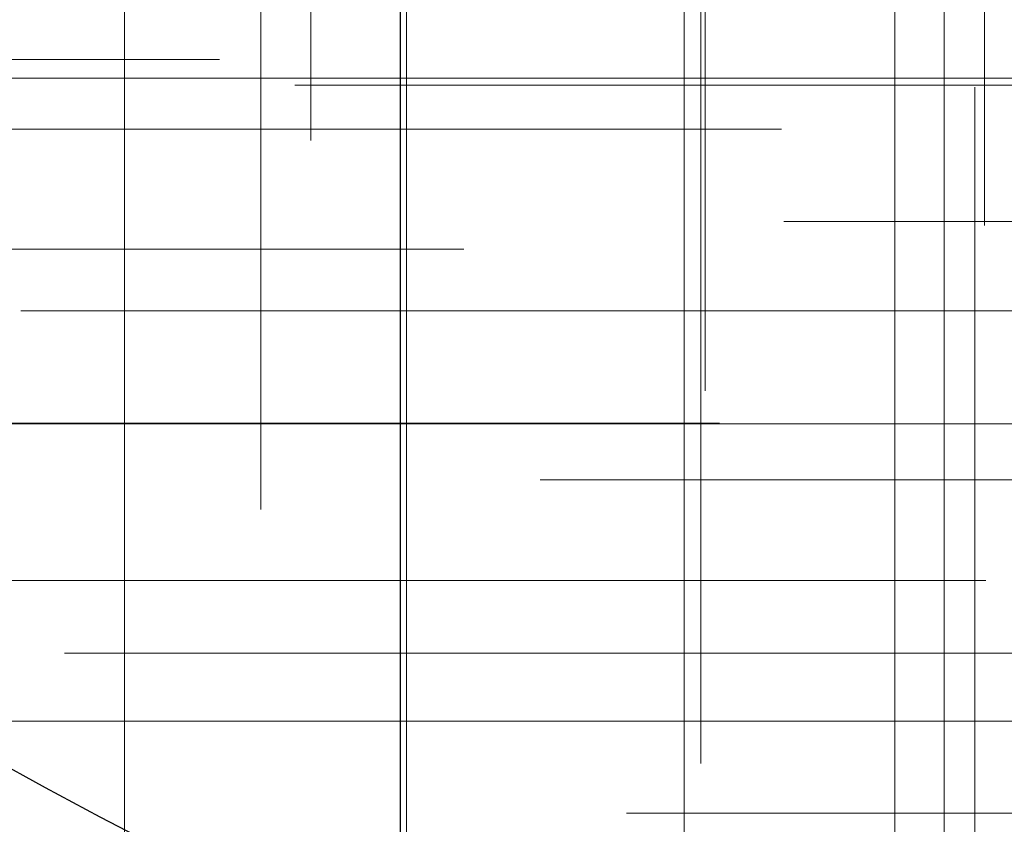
# Model space of a CAD drawing. Header units: millimetres. Extents: x -50 to 901, y -50 to 714.
# Tile 17 of 186: x -16.03 to -9.66, y -29.5 to -24.3. Entities that reach past the tile are written whole.
import ezdxf

# ---------------------------------------------------------------- set-up
doc = ezdxf.new("R2010")
doc.units = ezdxf.units.MM

# ---------------------------------------------------------------- blocks, each defined once
blk = doc.blocks.new('SW_CENTERMARKSYMBOL_242')
at = {"color": 0, "linetype": 'Continuous', "lineweight": 18}
for p, q in [((0, 0), (5, 0)), ((5, 0), (5.6932, 0))]:
    blk.add_line(p, q, dxfattribs=at)
blk = doc.blocks.new('SW_CENTERMARKSYMBOL_267')
at = {"color": 0, "linetype": 'Continuous', "lineweight": 18}
for p, q in [((-5, 0), (-5.6585, 0)), ((0, 0), (-5, 0))]:
    blk.add_line(p, q, dxfattribs=at)
blk = doc.blocks.new('SW_CENTERMARKSYMBOL_268')
at = {"color": 0, "linetype": 'Continuous', "lineweight": 18}
for p, q in [((-5, 0), (-5.6585, 0)), ((0, 0), (-5, 0))]:
    blk.add_line(p, q, dxfattribs=at)
blk = doc.blocks.new('SW_CENTERMARKSYMBOL_272')
at = {"color": 0, "linetype": 'Continuous', "lineweight": 18}
for p, q in [((-5, 0), (-5.6932, 0)), ((0, 0), (-5, 0))]:
    blk.add_line(p, q, dxfattribs=at)
blk = doc.blocks.new('SW_CENTERMARKSYMBOL_282')
at = {"color": 0, "linetype": 'Continuous', "lineweight": 18}
for q in [(0, 5), (-5, 0), (0, -5), (5, 0)]:
    blk.add_line((0, 0), q, dxfattribs=at)
blk = doc.blocks.new('SW_CENTERMARKSYMBOL_283')
at = {"color": 0, "linetype": 'Continuous', "lineweight": 18}
for q in [(0, 5), (-5, 0), (0, -5), (5, 0)]:
    blk.add_line((0, 0), q, dxfattribs=at)
blk = doc.blocks.new('SW_CENTERMARKSYMBOL_284')
at = {"color": 0, "linetype": 'Continuous', "lineweight": 18}
for p, q in [((0, 0), (0, -5)), ((0, -5), (0, -5.6585))]:
    blk.add_line(p, q, dxfattribs=at)
blk = doc.blocks.new('SW_CENTERMARKSYMBOL_287')
at = {"color": 0, "linetype": 'Continuous', "lineweight": 18}
for p, q in [((0, 0), (0, -5)), ((0, -5), (0, -5.6063))]:
    blk.add_line(p, q, dxfattribs=at)
blk = doc.blocks.new('SW_CENTERMARKSYMBOL_288')
at = {"color": 0, "linetype": 'Continuous', "lineweight": 18}
for p, q in [((0, 0), (0, -5)), ((0, -5), (0, -5.6585))]:
    blk.add_line(p, q, dxfattribs=at)
blk = doc.blocks.new('SW_CENTERMARKSYMBOL_289')
at = {"color": 0, "linetype": 'Continuous', "lineweight": 18}
for p, q in [((0, 0), (0, -5)), ((0, -5), (0, -5.6063))]:
    blk.add_line(p, q, dxfattribs=at)
blk = doc.blocks.new('SW_CENTERMARKSYMBOL_290')
at = {"color": 0, "linetype": 'Continuous', "lineweight": 18}
for p, q in [((0, 0), (0, -5)), ((0, -5), (0, -5.5209))]:
    blk.add_line(p, q, dxfattribs=at)
blk = doc.blocks.new('SW_CENTERMARKSYMBOL_293')
at = {"color": 0, "linetype": 'Continuous', "lineweight": 18}
for p, q in [((0, 0), (0, 5)), ((-5, 0), (-5.6932, 0)), ((0, 0), (-5, 0)), ((0, 0), (0, -5)), ((0, 0), (5, 0))]:
    blk.add_line(p, q, dxfattribs=at)
blk = doc.blocks.new('SW_CENTERMARKSYMBOL_294')
at = {"color": 0, "linetype": 'Continuous', "lineweight": 18}
for p, q in [((0, 0), (0, 5)), ((-5, 0), (-5.6585, 0)), ((0, 0), (-5, 0)), ((0, 0), (0, -5)), ((0, 0), (5, 0))]:
    blk.add_line(p, q, dxfattribs=at)
blk = doc.blocks.new('SW_CENTERMARKSYMBOL_295')
at = {"color": 0, "linetype": 'Continuous', "lineweight": 18}
for p, q in [((-5, 0), (-5.6585, 0)), ((0, 0), (-5, 0))]:
    blk.add_line(p, q, dxfattribs=at)
blk = doc.blocks.new('SW_CENTERMARKSYMBOL_329')
at = {"color": 0, "linetype": 'Continuous', "lineweight": 18}
for p, q in [((0, 5), (0, 5.5747)), ((0, 0), (0, 5))]:
    blk.add_line(p, q, dxfattribs=at)
blk = doc.blocks.new('SW_CENTERMARKSYMBOL_330')
at = {"color": 0, "linetype": 'Continuous', "lineweight": 18}
for p, q in [((0, 5), (0, 5.5747)), ((0, 0), (0, 5))]:
    blk.add_line(p, q, dxfattribs=at)
blk = doc.blocks.new('SW_CENTERMARKSYMBOL_331')
at = {"color": 0, "linetype": 'Continuous', "lineweight": 18}
for q in [(0, 5), (-5, 0), (0, -5), (5, 0)]:
    blk.add_line((0, 0), q, dxfattribs=at)
blk = doc.blocks.new('SW_CENTERMARKSYMBOL_332')
at = {"color": 0, "linetype": 'Continuous', "lineweight": 18}
for p, q in [((0, 0), (0, 5)), ((0, 0), (-5, 0)), ((0, 0), (0, -5)), ((0, 0), (5, 0)), ((5, 0), (5.5747, 0))]:
    blk.add_line(p, q, dxfattribs=at)
blk = doc.blocks.new('SW_CENTERMARKSYMBOL_333')
at = {"color": 0, "linetype": 'Continuous', "lineweight": 18}
for p, q in [((0, 0), (5, 0)), ((5, 0), (5.5747, 0))]:
    blk.add_line(p, q, dxfattribs=at)
blk = doc.blocks.new('SW_CENTERMARKSYMBOL_334')
at = {"color": 0, "linetype": 'Continuous', "lineweight": 18}
for p, q in [((0, 0), (5, 0)), ((5, 0), (5.5747, 0))]:
    blk.add_line(p, q, dxfattribs=at)
blk = doc.blocks.new('SW_CENTERMARKSYMBOL_335')
at = {"color": 0, "linetype": 'Continuous', "lineweight": 18}
for p, q in [((0, 0), (5, 0)), ((5, 0), (5.5747, 0))]:
    blk.add_line(p, q, dxfattribs=at)
blk = doc.blocks.new('SW_CENTERMARKSYMBOL_805')
at = {"color": 0, "linetype": 'Continuous', "lineweight": 18}
for p, q in [((0, 0), (5, 0)), ((5, 0), (5.6932, 0))]:
    blk.add_line(p, q, dxfattribs=at)
blk = doc.blocks.new('SW_CENTERMARKSYMBOL_830')
at = {"color": 0, "linetype": 'Continuous', "lineweight": 18}
for p, q in [((-5, 0), (-5.6585, 0)), ((0, 0), (-5, 0))]:
    blk.add_line(p, q, dxfattribs=at)
blk = doc.blocks.new('SW_CENTERMARKSYMBOL_831')
at = {"color": 0, "linetype": 'Continuous', "lineweight": 18}
for p, q in [((-5, 0), (-5.6585, 0)), ((0, 0), (-5, 0))]:
    blk.add_line(p, q, dxfattribs=at)
blk = doc.blocks.new('SW_CENTERMARKSYMBOL_835')
at = {"color": 0, "linetype": 'Continuous', "lineweight": 18}
for p, q in [((-5, 0), (-5.6932, 0)), ((0, 0), (-5, 0))]:
    blk.add_line(p, q, dxfattribs=at)
blk = doc.blocks.new('SW_CENTERMARKSYMBOL_845')
at = {"color": 0, "linetype": 'Continuous', "lineweight": 18}
for q in [(0, 5), (-5, 0), (0, -5), (5, 0)]:
    blk.add_line((0, 0), q, dxfattribs=at)
blk = doc.blocks.new('SW_CENTERMARKSYMBOL_846')
at = {"color": 0, "linetype": 'Continuous', "lineweight": 18}
for q in [(0, 5), (-5, 0), (0, -5), (5, 0)]:
    blk.add_line((0, 0), q, dxfattribs=at)
blk = doc.blocks.new('SW_CENTERMARKSYMBOL_847')
at = {"color": 0, "linetype": 'Continuous', "lineweight": 18}
for p, q in [((0, 0), (0, -5)), ((0, -5), (0, -5.6585))]:
    blk.add_line(p, q, dxfattribs=at)
blk = doc.blocks.new('SW_CENTERMARKSYMBOL_850')
at = {"color": 0, "linetype": 'Continuous', "lineweight": 18}
for p, q in [((0, 0), (0, -5)), ((0, -5), (0, -5.6063))]:
    blk.add_line(p, q, dxfattribs=at)
blk = doc.blocks.new('SW_CENTERMARKSYMBOL_851')
at = {"color": 0, "linetype": 'Continuous', "lineweight": 18}
for p, q in [((0, 0), (0, -5)), ((0, -5), (0, -5.6585))]:
    blk.add_line(p, q, dxfattribs=at)
blk = doc.blocks.new('SW_CENTERMARKSYMBOL_852')
at = {"color": 0, "linetype": 'Continuous', "lineweight": 18}
for p, q in [((0, 0), (0, -5)), ((0, -5), (0, -5.6063))]:
    blk.add_line(p, q, dxfattribs=at)
blk = doc.blocks.new('SW_CENTERMARKSYMBOL_853')
at = {"color": 0, "linetype": 'Continuous', "lineweight": 18}
for p, q in [((0, 0), (0, -5)), ((0, -5), (0, -5.5209))]:
    blk.add_line(p, q, dxfattribs=at)
blk = doc.blocks.new('SW_CENTERMARKSYMBOL_856')
at = {"color": 0, "linetype": 'Continuous', "lineweight": 18}
for p, q in [((0, 0), (0, 5)), ((-5, 0), (-5.6932, 0)), ((0, 0), (-5, 0)), ((0, 0), (0, -5)), ((0, 0), (5, 0))]:
    blk.add_line(p, q, dxfattribs=at)
blk = doc.blocks.new('SW_CENTERMARKSYMBOL_857')
at = {"color": 0, "linetype": 'Continuous', "lineweight": 18}
for p, q in [((0, 0), (0, 5)), ((-5, 0), (-5.6585, 0)), ((0, 0), (-5, 0)), ((0, 0), (0, -5)), ((0, 0), (5, 0))]:
    blk.add_line(p, q, dxfattribs=at)
blk = doc.blocks.new('SW_CENTERMARKSYMBOL_858')
at = {"color": 0, "linetype": 'Continuous', "lineweight": 18}
for p, q in [((-5, 0), (-5.6585, 0)), ((0, 0), (-5, 0))]:
    blk.add_line(p, q, dxfattribs=at)
blk = doc.blocks.new('SW_CENTERMARKSYMBOL_892')
at = {"color": 0, "linetype": 'Continuous', "lineweight": 18}
for p, q in [((0, 5), (0, 5.5747)), ((0, 0), (0, 5))]:
    blk.add_line(p, q, dxfattribs=at)
blk = doc.blocks.new('SW_CENTERMARKSYMBOL_893')
at = {"color": 0, "linetype": 'Continuous', "lineweight": 18}
for p, q in [((0, 5), (0, 5.5747)), ((0, 0), (0, 5))]:
    blk.add_line(p, q, dxfattribs=at)
blk = doc.blocks.new('SW_CENTERMARKSYMBOL_894')
at = {"color": 0, "linetype": 'Continuous', "lineweight": 18}
for q in [(0, 5), (-5, 0), (0, -5), (5, 0)]:
    blk.add_line((0, 0), q, dxfattribs=at)
blk = doc.blocks.new('SW_CENTERMARKSYMBOL_895')
at = {"color": 0, "linetype": 'Continuous', "lineweight": 18}
for p, q in [((0, 0), (0, 5)), ((0, 0), (-5, 0)), ((0, 0), (0, -5)), ((0, 0), (5, 0)), ((5, 0), (5.5747, 0))]:
    blk.add_line(p, q, dxfattribs=at)
blk = doc.blocks.new('SW_CENTERMARKSYMBOL_896')
at = {"color": 0, "linetype": 'Continuous', "lineweight": 18}
for p, q in [((0, 0), (5, 0)), ((5, 0), (5.5747, 0))]:
    blk.add_line(p, q, dxfattribs=at)
blk = doc.blocks.new('SW_CENTERMARKSYMBOL_897')
at = {"color": 0, "linetype": 'Continuous', "lineweight": 18}
for p, q in [((0, 0), (5, 0)), ((5, 0), (5.5747, 0))]:
    blk.add_line(p, q, dxfattribs=at)
blk = doc.blocks.new('SW_CENTERMARKSYMBOL_898')
at = {"color": 0, "linetype": 'Continuous', "lineweight": 18}
for p, q in [((0, 0), (5, 0)), ((5, 0), (5.5747, 0))]:
    blk.add_line(p, q, dxfattribs=at)
blk = doc.blocks.new('SW_CENTERMARKSYMBOL_1368')
at = {"color": 0, "linetype": 'Continuous', "lineweight": 18}
for p, q in [((0, 0), (5, 0)), ((5, 0), (5.6932, 0))]:
    blk.add_line(p, q, dxfattribs=at)
blk = doc.blocks.new('SW_CENTERMARKSYMBOL_1393')
at = {"color": 0, "linetype": 'Continuous', "lineweight": 18}
for p, q in [((-5, 0), (-5.6585, 0)), ((0, 0), (-5, 0))]:
    blk.add_line(p, q, dxfattribs=at)
blk = doc.blocks.new('SW_CENTERMARKSYMBOL_1394')
at = {"color": 0, "linetype": 'Continuous', "lineweight": 18}
for p, q in [((-5, 0), (-5.6585, 0)), ((0, 0), (-5, 0))]:
    blk.add_line(p, q, dxfattribs=at)
blk = doc.blocks.new('SW_CENTERMARKSYMBOL_1398')
at = {"color": 0, "linetype": 'Continuous', "lineweight": 18}
for p, q in [((-5, 0), (-5.6932, 0)), ((0, 0), (-5, 0))]:
    blk.add_line(p, q, dxfattribs=at)
blk = doc.blocks.new('SW_CENTERMARKSYMBOL_1408')
at = {"color": 0, "linetype": 'Continuous', "lineweight": 18}
for q in [(0, 5), (-5, 0), (0, -5), (5, 0)]:
    blk.add_line((0, 0), q, dxfattribs=at)
blk = doc.blocks.new('SW_CENTERMARKSYMBOL_1409')
at = {"color": 0, "linetype": 'Continuous', "lineweight": 18}
for q in [(0, 5), (-5, 0), (0, -5), (5, 0)]:
    blk.add_line((0, 0), q, dxfattribs=at)
blk = doc.blocks.new('SW_CENTERMARKSYMBOL_1410')
at = {"color": 0, "linetype": 'Continuous', "lineweight": 18}
for p, q in [((0, 0), (0, -5)), ((0, -5), (0, -5.6585))]:
    blk.add_line(p, q, dxfattribs=at)
blk = doc.blocks.new('SW_CENTERMARKSYMBOL_1413')
at = {"color": 0, "linetype": 'Continuous', "lineweight": 18}
for p, q in [((0, 0), (0, -5)), ((0, -5), (0, -5.6063))]:
    blk.add_line(p, q, dxfattribs=at)
blk = doc.blocks.new('SW_CENTERMARKSYMBOL_1414')
at = {"color": 0, "linetype": 'Continuous', "lineweight": 18}
for p, q in [((0, 0), (0, -5)), ((0, -5), (0, -5.6585))]:
    blk.add_line(p, q, dxfattribs=at)
blk = doc.blocks.new('SW_CENTERMARKSYMBOL_1415')
at = {"color": 0, "linetype": 'Continuous', "lineweight": 18}
for p, q in [((0, 0), (0, -5)), ((0, -5), (0, -5.6063))]:
    blk.add_line(p, q, dxfattribs=at)
blk = doc.blocks.new('SW_CENTERMARKSYMBOL_1416')
at = {"color": 0, "linetype": 'Continuous', "lineweight": 18}
for p, q in [((0, 0), (0, -5)), ((0, -5), (0, -5.5209))]:
    blk.add_line(p, q, dxfattribs=at)
blk = doc.blocks.new('SW_CENTERMARKSYMBOL_1419')
at = {"color": 0, "linetype": 'Continuous', "lineweight": 18}
for p, q in [((0, 0), (0, 5)), ((-5, 0), (-5.6932, 0)), ((0, 0), (-5, 0)), ((0, 0), (0, -5)), ((0, 0), (5, 0))]:
    blk.add_line(p, q, dxfattribs=at)
blk = doc.blocks.new('SW_CENTERMARKSYMBOL_1420')
at = {"color": 0, "linetype": 'Continuous', "lineweight": 18}
for p, q in [((0, 0), (0, 5)), ((-5, 0), (-5.6585, 0)), ((0, 0), (-5, 0)), ((0, 0), (0, -5)), ((0, 0), (5, 0))]:
    blk.add_line(p, q, dxfattribs=at)
blk = doc.blocks.new('SW_CENTERMARKSYMBOL_1421')
at = {"color": 0, "linetype": 'Continuous', "lineweight": 18}
for p, q in [((-5, 0), (-5.6585, 0)), ((0, 0), (-5, 0))]:
    blk.add_line(p, q, dxfattribs=at)
blk = doc.blocks.new('SW_CENTERMARKSYMBOL_1455')
at = {"color": 0, "linetype": 'Continuous', "lineweight": 18}
for p, q in [((0, 5), (0, 5.5747)), ((0, 0), (0, 5))]:
    blk.add_line(p, q, dxfattribs=at)
blk = doc.blocks.new('SW_CENTERMARKSYMBOL_1456')
at = {"color": 0, "linetype": 'Continuous', "lineweight": 18}
for p, q in [((0, 5), (0, 5.5747)), ((0, 0), (0, 5))]:
    blk.add_line(p, q, dxfattribs=at)
blk = doc.blocks.new('SW_CENTERMARKSYMBOL_1457')
at = {"color": 0, "linetype": 'Continuous', "lineweight": 18}
for q in [(0, 5), (-5, 0), (0, -5), (5, 0)]:
    blk.add_line((0, 0), q, dxfattribs=at)
blk = doc.blocks.new('SW_CENTERMARKSYMBOL_1458')
at = {"color": 0, "linetype": 'Continuous', "lineweight": 18}
for p, q in [((0, 0), (0, 5)), ((0, 0), (-5, 0)), ((0, 0), (0, -5)), ((0, 0), (5, 0)), ((5, 0), (5.5747, 0))]:
    blk.add_line(p, q, dxfattribs=at)
blk = doc.blocks.new('SW_CENTERMARKSYMBOL_1459')
at = {"color": 0, "linetype": 'Continuous', "lineweight": 18}
for p, q in [((0, 0), (5, 0)), ((5, 0), (5.5747, 0))]:
    blk.add_line(p, q, dxfattribs=at)
blk = doc.blocks.new('SW_CENTERMARKSYMBOL_1460')
at = {"color": 0, "linetype": 'Continuous', "lineweight": 18}
for p, q in [((0, 0), (5, 0)), ((5, 0), (5.5747, 0))]:
    blk.add_line(p, q, dxfattribs=at)
blk = doc.blocks.new('SW_CENTERMARKSYMBOL_1461')
at = {"color": 0, "linetype": 'Continuous', "lineweight": 18}
for p, q in [((0, 0), (5, 0)), ((5, 0), (5.5747, 0))]:
    blk.add_line(p, q, dxfattribs=at)
blk = doc.blocks.new('SW_CENTERMARKSYMBOL_1931')
at = {"color": 0, "linetype": 'Continuous', "lineweight": 18}
for p, q in [((0, 0), (5, 0)), ((5, 0), (5.6932, 0))]:
    blk.add_line(p, q, dxfattribs=at)
blk = doc.blocks.new('SW_CENTERMARKSYMBOL_1956')
at = {"color": 0, "linetype": 'Continuous', "lineweight": 18}
for p, q in [((-5, 0), (-5.6585, 0)), ((0, 0), (-5, 0))]:
    blk.add_line(p, q, dxfattribs=at)
blk = doc.blocks.new('SW_CENTERMARKSYMBOL_1957')
at = {"color": 0, "linetype": 'Continuous', "lineweight": 18}
for p, q in [((-5, 0), (-5.6585, 0)), ((0, 0), (-5, 0))]:
    blk.add_line(p, q, dxfattribs=at)
blk = doc.blocks.new('SW_CENTERMARKSYMBOL_1961')
at = {"color": 0, "linetype": 'Continuous', "lineweight": 18}
for p, q in [((-5, 0), (-5.6932, 0)), ((0, 0), (-5, 0))]:
    blk.add_line(p, q, dxfattribs=at)
blk = doc.blocks.new('SW_CENTERMARKSYMBOL_1971')
at = {"color": 0, "linetype": 'Continuous', "lineweight": 18}
for q in [(0, 5), (-5, 0), (0, -5), (5, 0)]:
    blk.add_line((0, 0), q, dxfattribs=at)
blk = doc.blocks.new('SW_CENTERMARKSYMBOL_1972')
at = {"color": 0, "linetype": 'Continuous', "lineweight": 18}
for q in [(0, 5), (-5, 0), (0, -5), (5, 0)]:
    blk.add_line((0, 0), q, dxfattribs=at)
blk = doc.blocks.new('SW_CENTERMARKSYMBOL_1973')
at = {"color": 0, "linetype": 'Continuous', "lineweight": 18}
for p, q in [((0, 0), (0, -5)), ((0, -5), (0, -5.6585))]:
    blk.add_line(p, q, dxfattribs=at)
blk = doc.blocks.new('SW_CENTERMARKSYMBOL_1976')
at = {"color": 0, "linetype": 'Continuous', "lineweight": 18}
for p, q in [((0, 0), (0, -5)), ((0, -5), (0, -5.6063))]:
    blk.add_line(p, q, dxfattribs=at)
blk = doc.blocks.new('SW_CENTERMARKSYMBOL_1977')
at = {"color": 0, "linetype": 'Continuous', "lineweight": 18}
for p, q in [((0, 0), (0, -5)), ((0, -5), (0, -5.6585))]:
    blk.add_line(p, q, dxfattribs=at)
blk = doc.blocks.new('SW_CENTERMARKSYMBOL_1978')
at = {"color": 0, "linetype": 'Continuous', "lineweight": 18}
for p, q in [((0, 0), (0, -5)), ((0, -5), (0, -5.6063))]:
    blk.add_line(p, q, dxfattribs=at)
blk = doc.blocks.new('SW_CENTERMARKSYMBOL_1979')
at = {"color": 0, "linetype": 'Continuous', "lineweight": 18}
for p, q in [((0, 0), (0, -5)), ((0, -5), (0, -5.5209))]:
    blk.add_line(p, q, dxfattribs=at)
blk = doc.blocks.new('SW_CENTERMARKSYMBOL_1982')
at = {"color": 0, "linetype": 'Continuous', "lineweight": 18}
for p, q in [((0, 0), (0, 5)), ((-5, 0), (-5.6932, 0)), ((0, 0), (-5, 0)), ((0, 0), (0, -5)), ((0, 0), (5, 0))]:
    blk.add_line(p, q, dxfattribs=at)
blk = doc.blocks.new('SW_CENTERMARKSYMBOL_1983')
at = {"color": 0, "linetype": 'Continuous', "lineweight": 18}
for p, q in [((0, 0), (0, 5)), ((-5, 0), (-5.6585, 0)), ((0, 0), (-5, 0)), ((0, 0), (0, -5)), ((0, 0), (5, 0))]:
    blk.add_line(p, q, dxfattribs=at)
blk = doc.blocks.new('SW_CENTERMARKSYMBOL_1984')
at = {"color": 0, "linetype": 'Continuous', "lineweight": 18}
for p, q in [((-5, 0), (-5.6585, 0)), ((0, 0), (-5, 0))]:
    blk.add_line(p, q, dxfattribs=at)
blk = doc.blocks.new('SW_CENTERMARKSYMBOL_2018')
at = {"color": 0, "linetype": 'Continuous', "lineweight": 18}
for p, q in [((0, 5), (0, 5.5747)), ((0, 0), (0, 5))]:
    blk.add_line(p, q, dxfattribs=at)
blk = doc.blocks.new('SW_CENTERMARKSYMBOL_2019')
at = {"color": 0, "linetype": 'Continuous', "lineweight": 18}
for p, q in [((0, 5), (0, 5.5747)), ((0, 0), (0, 5))]:
    blk.add_line(p, q, dxfattribs=at)
blk = doc.blocks.new('SW_CENTERMARKSYMBOL_2020')
at = {"color": 0, "linetype": 'Continuous', "lineweight": 18}
for q in [(0, 5), (-5, 0), (0, -5), (5, 0)]:
    blk.add_line((0, 0), q, dxfattribs=at)
blk = doc.blocks.new('SW_CENTERMARKSYMBOL_2021')
at = {"color": 0, "linetype": 'Continuous', "lineweight": 18}
for p, q in [((0, 0), (0, 5)), ((0, 0), (-5, 0)), ((0, 0), (0, -5)), ((0, 0), (5, 0)), ((5, 0), (5.5747, 0))]:
    blk.add_line(p, q, dxfattribs=at)
blk = doc.blocks.new('SW_CENTERMARKSYMBOL_2022')
at = {"color": 0, "linetype": 'Continuous', "lineweight": 18}
for p, q in [((0, 0), (5, 0)), ((5, 0), (5.5747, 0))]:
    blk.add_line(p, q, dxfattribs=at)
blk = doc.blocks.new('SW_CENTERMARKSYMBOL_2023')
at = {"color": 0, "linetype": 'Continuous', "lineweight": 18}
for p, q in [((0, 0), (5, 0)), ((5, 0), (5.5747, 0))]:
    blk.add_line(p, q, dxfattribs=at)
blk = doc.blocks.new('SW_CENTERMARKSYMBOL_2024')
at = {"color": 0, "linetype": 'Continuous', "lineweight": 18}
for p, q in [((0, 0), (5, 0)), ((5, 0), (5.5747, 0))]:
    blk.add_line(p, q, dxfattribs=at)
blk = doc.blocks.new('SW_CENTERMARKSYMBOL_2494')
at = {"color": 0, "linetype": 'Continuous', "lineweight": 18}
for p, q in [((0, 0), (5, 0)), ((5, 0), (5.6932, 0))]:
    blk.add_line(p, q, dxfattribs=at)
blk = doc.blocks.new('SW_CENTERMARKSYMBOL_2519')
at = {"color": 0, "linetype": 'Continuous', "lineweight": 18}
for p, q in [((-5, 0), (-5.6585, 0)), ((0, 0), (-5, 0))]:
    blk.add_line(p, q, dxfattribs=at)
blk = doc.blocks.new('SW_CENTERMARKSYMBOL_2520')
at = {"color": 0, "linetype": 'Continuous', "lineweight": 18}
for p, q in [((-5, 0), (-5.6585, 0)), ((0, 0), (-5, 0))]:
    blk.add_line(p, q, dxfattribs=at)
blk = doc.blocks.new('SW_CENTERMARKSYMBOL_2524')
at = {"color": 0, "linetype": 'Continuous', "lineweight": 18}
for p, q in [((-5, 0), (-5.6932, 0)), ((0, 0), (-5, 0))]:
    blk.add_line(p, q, dxfattribs=at)
blk = doc.blocks.new('SW_CENTERMARKSYMBOL_2534')
at = {"color": 0, "linetype": 'Continuous', "lineweight": 18}
for q in [(0, 5), (-5, 0), (0, -5), (5, 0)]:
    blk.add_line((0, 0), q, dxfattribs=at)
blk = doc.blocks.new('SW_CENTERMARKSYMBOL_2535')
at = {"color": 0, "linetype": 'Continuous', "lineweight": 18}
for q in [(0, 5), (-5, 0), (0, -5), (5, 0)]:
    blk.add_line((0, 0), q, dxfattribs=at)
blk = doc.blocks.new('SW_CENTERMARKSYMBOL_2536')
at = {"color": 0, "linetype": 'Continuous', "lineweight": 18}
for p, q in [((0, 0), (0, -5)), ((0, -5), (0, -5.6585))]:
    blk.add_line(p, q, dxfattribs=at)
blk = doc.blocks.new('SW_CENTERMARKSYMBOL_2539')
at = {"color": 0, "linetype": 'Continuous', "lineweight": 18}
for p, q in [((0, 0), (0, -5)), ((0, -5), (0, -5.6063))]:
    blk.add_line(p, q, dxfattribs=at)
blk = doc.blocks.new('SW_CENTERMARKSYMBOL_2540')
at = {"color": 0, "linetype": 'Continuous', "lineweight": 18}
for p, q in [((0, 0), (0, -5)), ((0, -5), (0, -5.6585))]:
    blk.add_line(p, q, dxfattribs=at)
blk = doc.blocks.new('SW_CENTERMARKSYMBOL_2541')
at = {"color": 0, "linetype": 'Continuous', "lineweight": 18}
for p, q in [((0, 0), (0, -5)), ((0, -5), (0, -5.6063))]:
    blk.add_line(p, q, dxfattribs=at)
blk = doc.blocks.new('SW_CENTERMARKSYMBOL_2542')
at = {"color": 0, "linetype": 'Continuous', "lineweight": 18}
for p, q in [((0, 0), (0, -5)), ((0, -5), (0, -5.5209))]:
    blk.add_line(p, q, dxfattribs=at)
blk = doc.blocks.new('SW_CENTERMARKSYMBOL_2545')
at = {"color": 0, "linetype": 'Continuous', "lineweight": 18}
for p, q in [((0, 0), (0, 5)), ((-5, 0), (-5.6932, 0)), ((0, 0), (-5, 0)), ((0, 0), (0, -5)), ((0, 0), (5, 0))]:
    blk.add_line(p, q, dxfattribs=at)
blk = doc.blocks.new('SW_CENTERMARKSYMBOL_2546')
at = {"color": 0, "linetype": 'Continuous', "lineweight": 18}
for p, q in [((0, 0), (0, 5)), ((-5, 0), (-5.6585, 0)), ((0, 0), (-5, 0)), ((0, 0), (0, -5)), ((0, 0), (5, 0))]:
    blk.add_line(p, q, dxfattribs=at)
blk = doc.blocks.new('SW_CENTERMARKSYMBOL_2547')
at = {"color": 0, "linetype": 'Continuous', "lineweight": 18}
for p, q in [((-5, 0), (-5.6585, 0)), ((0, 0), (-5, 0))]:
    blk.add_line(p, q, dxfattribs=at)
blk = doc.blocks.new('SW_CENTERMARKSYMBOL_2581')
at = {"color": 0, "linetype": 'Continuous', "lineweight": 18}
for p, q in [((0, 5), (0, 5.5747)), ((0, 0), (0, 5))]:
    blk.add_line(p, q, dxfattribs=at)
blk = doc.blocks.new('SW_CENTERMARKSYMBOL_2582')
at = {"color": 0, "linetype": 'Continuous', "lineweight": 18}
for p, q in [((0, 5), (0, 5.5747)), ((0, 0), (0, 5))]:
    blk.add_line(p, q, dxfattribs=at)
blk = doc.blocks.new('SW_CENTERMARKSYMBOL_2583')
at = {"color": 0, "linetype": 'Continuous', "lineweight": 18}
for q in [(0, 5), (-5, 0), (0, -5), (5, 0)]:
    blk.add_line((0, 0), q, dxfattribs=at)
blk = doc.blocks.new('SW_CENTERMARKSYMBOL_2584')
at = {"color": 0, "linetype": 'Continuous', "lineweight": 18}
for p, q in [((0, 0), (0, 5)), ((0, 0), (-5, 0)), ((0, 0), (0, -5)), ((0, 0), (5, 0)), ((5, 0), (5.5747, 0))]:
    blk.add_line(p, q, dxfattribs=at)
blk = doc.blocks.new('SW_CENTERMARKSYMBOL_2585')
at = {"color": 0, "linetype": 'Continuous', "lineweight": 18}
for p, q in [((0, 0), (5, 0)), ((5, 0), (5.5747, 0))]:
    blk.add_line(p, q, dxfattribs=at)
blk = doc.blocks.new('SW_CENTERMARKSYMBOL_2586')
at = {"color": 0, "linetype": 'Continuous', "lineweight": 18}
for p, q in [((0, 0), (5, 0)), ((5, 0), (5.5747, 0))]:
    blk.add_line(p, q, dxfattribs=at)
blk = doc.blocks.new('SW_CENTERMARKSYMBOL_2587')
at = {"color": 0, "linetype": 'Continuous', "lineweight": 18}
for p, q in [((0, 0), (5, 0)), ((5, 0), (5.5747, 0))]:
    blk.add_line(p, q, dxfattribs=at)

msp = doc.modelspace()

# ---------------------------------------------------------------- linework, layer by layer
at = {"color": 7, "linetype": 'Continuous', "lineweight": 25}
for radius in [45, 45, 45, 45, 45, 43.8964, 43.8964, 43.8964, 43.8964, 43.8964, 43.6219, 43.6219, 43.6219, 43.6219, 43.6219, 42.2814, 42.2814, 42.2814, 42.2814, 42.2814, 35.2814, 35.2814, 35.2814, 35.2814, 35.2814, 33.2814, 33.2814, 33.2814, 33.2814, 33.2814]:
    msp.add_circle((0, 0), radius, dxfattribs=at)
msp.add_arc((0, 0), 50, 184.01152, 265.98848, dxfattribs=at)
msp.add_arc((0, 0), 50, 184.01152, 265.98848, dxfattribs=at)
msp.add_arc((0, 0), 50, 184.01152, 265.98848, dxfattribs=at)
msp.add_arc((0, 0), 50, 184.01152, 265.98848, dxfattribs=at)
msp.add_arc((0, 0), 50, 184.01152, 265.98848, dxfattribs=at)

# ---------------------------------------------------------------- block references
at = {"color": 7, "linetype": 'Continuous', "lineweight": 18}
for name, p in [('SW_CENTERMARKSYMBOL_287', (-14.1466, -19.4711)), ('SW_CENTERMARKSYMBOL_850', (-14.1466, -19.4711)), ('SW_CENTERMARKSYMBOL_1413', (-14.1466, -19.4711)), ('SW_CENTERMARKSYMBOL_1976', (-14.1466, -19.4711)), ('SW_CENTERMARKSYMBOL_2539', (-14.1466, -19.4711)), ('SW_CENTERMARKSYMBOL_290', (-9.7858, -20.1074)), ('SW_CENTERMARKSYMBOL_853', (-9.7858, -20.1074)), ('SW_CENTERMARKSYMBOL_1416', (-9.7858, -20.1074)), ('SW_CENTERMARKSYMBOL_1979', (-9.7858, -20.1074)), ('SW_CENTERMARKSYMBOL_2542', (-9.7858, -20.1074)), ('SW_CENTERMARKSYMBOL_289', (-11.5946, -21.0906)), ('SW_CENTERMARKSYMBOL_852', (-11.5946, -21.0906)), ('SW_CENTERMARKSYMBOL_1415', (-11.5946, -21.0906)), ('SW_CENTERMARKSYMBOL_1978', (-11.5946, -21.0906)), ('SW_CENTERMARKSYMBOL_2541', (-11.5946, -21.0906)), ('SW_CENTERMARKSYMBOL_288', (-14.4697, -21.8068)), ('SW_CENTERMARKSYMBOL_851', (-14.4697, -21.8068)), ('SW_CENTERMARKSYMBOL_1414', (-14.4697, -21.8068)), ('SW_CENTERMARKSYMBOL_1977', (-14.4697, -21.8068)), ('SW_CENTERMARKSYMBOL_2540', (-14.4697, -21.8068)), ('SW_CENTERMARKSYMBOL_284', (-11.6225, -23.4484)), ('SW_CENTERMARKSYMBOL_847', (-11.6225, -23.4484)), ('SW_CENTERMARKSYMBOL_1410', (-11.6225, -23.4484)), ('SW_CENTERMARKSYMBOL_1973', (-11.6225, -23.4484)), ('SW_CENTERMARKSYMBOL_2536', (-11.6225, -23.4484)), ('SW_CENTERMARKSYMBOL_335', (-20.3121, -24.5532)), ('SW_CENTERMARKSYMBOL_898', (-20.3121, -24.5532)), ('SW_CENTERMARKSYMBOL_1461', (-20.3121, -24.5532)), ('SW_CENTERMARKSYMBOL_2024', (-20.3121, -24.5532)), ('SW_CENTERMARKSYMBOL_2587', (-20.3121, -24.5532)), ('SW_CENTERMARKSYMBOL_283', (-13.5649, -24.6745)), ('SW_CENTERMARKSYMBOL_846', (-13.5649, -24.6745)), ('SW_CENTERMARKSYMBOL_1409', (-13.5649, -24.6745)), ('SW_CENTERMARKSYMBOL_1972', (-13.5649, -24.6745)), ('SW_CENTERMARKSYMBOL_2535', (-13.5649, -24.6745)), ('SW_CENTERMARKSYMBOL_295', (-8.592, -24.7202)), ('SW_CENTERMARKSYMBOL_858', (-8.592, -24.7202)), ('SW_CENTERMARKSYMBOL_1421', (-8.592, -24.7202)), ('SW_CENTERMARKSYMBOL_1984', (-8.592, -24.7202)), ('SW_CENTERMARKSYMBOL_2547', (-8.592, -24.7202)), ('SW_CENTERMARKSYMBOL_242', (-16.7922, -25.0034)), ('SW_CENTERMARKSYMBOL_805', (-16.7922, -25.0034)), ('SW_CENTERMARKSYMBOL_1368', (-16.7922, -25.0034)), ('SW_CENTERMARKSYMBOL_1931', (-16.7922, -25.0034)), ('SW_CENTERMARKSYMBOL_2494', (-16.7922, -25.0034)), ('SW_CENTERMARKSYMBOL_267', (-5.426, -25.6021)), ('SW_CENTERMARKSYMBOL_830', (-5.426, -25.6021)), ('SW_CENTERMARKSYMBOL_1393', (-5.426, -25.6021)), ('SW_CENTERMARKSYMBOL_1956', (-5.426, -25.6021)), ('SW_CENTERMARKSYMBOL_2519', (-5.426, -25.6021)), ('SW_CENTERMARKSYMBOL_334', (-18.7303, -25.7801)), ('SW_CENTERMARKSYMBOL_897', (-18.7303, -25.7801)), ('SW_CENTERMARKSYMBOL_1460', (-18.7303, -25.7801)), ('SW_CENTERMARKSYMBOL_2023', (-18.7303, -25.7801)), ('SW_CENTERMARKSYMBOL_2586', (-18.7303, -25.7801)), ('SW_CENTERMARKSYMBOL_294', (-10.3654, -26.1801)), ('SW_CENTERMARKSYMBOL_857', (-10.3654, -26.1801)), ('SW_CENTERMARKSYMBOL_1420', (-10.3654, -26.1801)), ('SW_CENTERMARKSYMBOL_1983', (-10.3654, -26.1801)), ('SW_CENTERMARKSYMBOL_2546', (-10.3654, -26.1801)), ('SW_CENTERMARKSYMBOL_282', (-13.526, -26.9108)), ('SW_CENTERMARKSYMBOL_845', (-13.526, -26.9108)), ('SW_CENTERMARKSYMBOL_1408', (-13.526, -26.9108)), ('SW_CENTERMARKSYMBOL_1971', (-13.526, -26.9108)), ('SW_CENTERMARKSYMBOL_2534', (-13.526, -26.9108)), ('SW_CENTERMARKSYMBOL_333', (-17.0746, -26.9053)), ('SW_CENTERMARKSYMBOL_896', (-17.0746, -26.9053)), ('SW_CENTERMARKSYMBOL_1459', (-17.0746, -26.9053)), ('SW_CENTERMARKSYMBOL_2022', (-17.0746, -26.9053)), ('SW_CENTERMARKSYMBOL_2585', (-17.0746, -26.9053)), ('SW_CENTERMARKSYMBOL_268', (-7.0025, -27.2728)), ('SW_CENTERMARKSYMBOL_831', (-7.0025, -27.2728)), ('SW_CENTERMARKSYMBOL_1394', (-7.0025, -27.2728)), ('SW_CENTERMARKSYMBOL_1957', (-7.0025, -27.2728)), ('SW_CENTERMARKSYMBOL_2520', (-7.0025, -27.2728)), ('SW_CENTERMARKSYMBOL_332', (-15.3515, -27.9244)), ('SW_CENTERMARKSYMBOL_895', (-15.3515, -27.9244)), ('SW_CENTERMARKSYMBOL_1458', (-15.3515, -27.9244)), ('SW_CENTERMARKSYMBOL_2021', (-15.3515, -27.9244)), ('SW_CENTERMARKSYMBOL_2584', (-15.3515, -27.9244)), ('SW_CENTERMARKSYMBOL_293', (-10.0465, -28.3939)), ('SW_CENTERMARKSYMBOL_856', (-10.0465, -28.3939)), ('SW_CENTERMARKSYMBOL_1419', (-10.0465, -28.3939)), ('SW_CENTERMARKSYMBOL_1982', (-10.0465, -28.3939)), ('SW_CENTERMARKSYMBOL_2545', (-10.0465, -28.3939)), ('SW_CENTERMARKSYMBOL_331', (-13.5679, -28.8332)), ('SW_CENTERMARKSYMBOL_894', (-13.5679, -28.8332)), ('SW_CENTERMARKSYMBOL_1457', (-13.5679, -28.8332)), ('SW_CENTERMARKSYMBOL_2020', (-13.5679, -28.8332)), ('SW_CENTERMARKSYMBOL_2583', (-13.5679, -28.8332)), ('SW_CENTERMARKSYMBOL_272', (-6.4086, -29.4292)), ('SW_CENTERMARKSYMBOL_835', (-6.4086, -29.4292)), ('SW_CENTERMARKSYMBOL_1398', (-6.4086, -29.4292)), ('SW_CENTERMARKSYMBOL_1961', (-6.4086, -29.4292)), ('SW_CENTERMARKSYMBOL_2524', (-6.4086, -29.4292)), ('SW_CENTERMARKSYMBOL_330', (-11.7306, -29.6282)), ('SW_CENTERMARKSYMBOL_893', (-11.7306, -29.6282)), ('SW_CENTERMARKSYMBOL_1456', (-11.7306, -29.6282)), ('SW_CENTERMARKSYMBOL_2019', (-11.7306, -29.6282)), ('SW_CENTERMARKSYMBOL_2582', (-11.7306, -29.6282)), ('SW_CENTERMARKSYMBOL_329', (-9.8471, -30.3063)), ('SW_CENTERMARKSYMBOL_892', (-9.8471, -30.3063)), ('SW_CENTERMARKSYMBOL_1455', (-9.8471, -30.3063)), ('SW_CENTERMARKSYMBOL_2018', (-9.8471, -30.3063)), ('SW_CENTERMARKSYMBOL_2581', (-9.8471, -30.3063))]:
    msp.add_blockref(name, p, dxfattribs=at)

doc.saveas('drawing.dxf')
